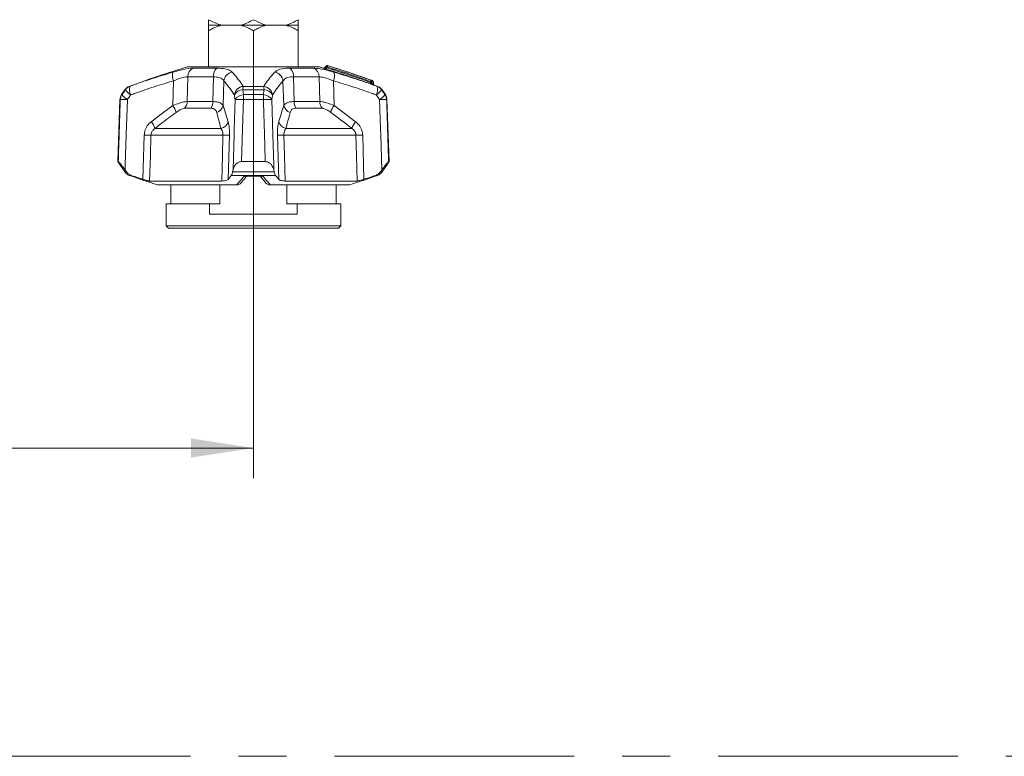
# Model space of a CAD drawing. Header units: millimetres. Extents: x 0 to 1118, y 0 to 864.
# Tile 48 of 256: x 278 to 330, y 134 to 173. Entities that reach past the tile are written whole.
import ezdxf

# ---------------------------------------------------------------- set-up
doc = ezdxf.new("R2010")
doc.units = ezdxf.units.MM
doc.linetypes.add('CENTERX2', pattern=[20.32, 12.7, -2.54, 2.54, -2.54])
doc.styles.add('SLDTEXTSTYLE0', font='TXT', dxfattribs={"width": 0.605})
doc.dimstyles.new('SLDDIMSTYLE1', dxfattribs={"dimtxt": 3.175, "dimasz": 3.302, "dimexe": 0, "dimexo": 0.0625, "dimgap": 0.79375, "dimtad": 0, "dimtih": 1, "dimtoh": 1, "dimdec": 1, "dimlfac": 4, "dimrnd": 1e-09, "dimzin": 4, "dimdsep": 46, "dimtxsty": 'SLDTEXTSTYLE0', "dimsah": 1, "dimcen": 0.09, "dimadec": 0, "dimazin": 1, "dimtfac": 1, "dimtofl": 0, "dimtmove": 0, "dimatfit": 3, "dimfxl": 1, "dimfrac": 2, "dimtolj": 1, "dimtzin": 12, "dimarcsym": 0})

# ---------------------------------------------------------------- blocks, each defined once
blk = doc.blocks.new('_D_37')
at = {"color": 7, "linetype": 'Continuous', "lineweight": 0}
for p, q in [((94.475, 170.762), (94.475, 148.676)), ((290.725, 170.762), (290.725, 148.676)), ((94.475, 150.276), (187.143, 150.276)), ((290.725, 150.276), (198.057, 150.276))]:
    blk.add_line(p, q, dxfattribs=at)
for points in [[(94.475, 150.276), (97.777, 149.768), (97.777, 150.784)], [(290.725, 150.276), (287.423, 150.784), (287.423, 149.768)]]:
    blk.add_solid(points, dxfattribs=at)
at = {"color": 7, "linetype": 'Continuous', "lineweight": 0, "insert": (187.143, 151.932), "char_height": 3.175, "attachment_point": 1, "style": 'SLDTEXTSTYLE0'}
blk.add_mtext('785.0', dxfattribs=at)

msp = doc.modelspace()

# ---------------------------------------------------------------- linework, layer by layer
at = {"color": 7, "linetype": 'Continuous', "lineweight": 15}
for p, q in [((288.3499, 172.6592), (289.0323, 172.6592)), ((288.3499, 172.6592), (288.3499, 172.3617)), ((289.0323, 172.6592), (290.0424, 172.6592)), ((289.0343, 172.6592), (290.0404, 172.6592)), ((290.0424, 172.6592), (291.4073, 172.6592)), ((291.4073, 172.6592), (292.4174, 172.6592)), ((291.4093, 172.6592), (292.4154, 172.6592)), ((292.4174, 172.6592), (293.0998, 172.6592)), ((293.0998, 172.3617), (293.0998, 172.6592)), ((288.3499, 170.4592), (288.3499, 172.3617)), ((290.7249, 170.4592), (290.7249, 172.3617)), ((293.0998, 170.4592), (293.0998, 172.3617)), ((287.2249, 170.4592), (294.2248, 170.4592)), ((294.5744, 170.5021), (294.5063, 170.421)), ((297.0891, 169.5544), (297.0852, 169.656)), ((297.1225, 169.492), (297.1294, 169.4896)), ((283.9118, 169.2405), (283.7391, 168.9883)), ((297.7106, 168.9883), (297.5379, 169.2405)), ((283.6519, 168.7232), (283.5374, 165.4439)), ((297.9124, 165.4439), (297.7978, 168.7232)), ((283.5374, 165.4439), (283.9118, 164.8972)), ((283.5374, 165.4439), (283.5646, 165.4439)), ((290.099, 165.4439), (291.3507, 165.4439)), ((297.5379, 164.8972), (297.9124, 165.4439)), ((297.8851, 165.4439), (297.9124, 165.4439)), ((283.9245, 165.0028), (284.0016, 164.8972)), ((289.6227, 164.8972), (289.6462, 165.0028)), ((291.8036, 165.0028), (291.827, 164.8972)), ((297.4481, 164.8972), (297.5252, 165.0028)), ((285.2258, 164.4122), (289.0447, 164.4122)), ((290.3975, 164.6723), (291.0967, 164.6723)), ((291.0754, 164.6887), (291.403, 164.2878)), ((292.405, 164.4122), (296.2239, 164.4122)), ((285.6392, 164.2092), (289.8372, 164.2092)), ((286.3499, 164.2092), (286.3499, 163.2092)), ((288.9527, 163.2092), (288.9527, 164.2092)), ((291.6125, 164.2092), (295.8105, 164.2092)), ((292.497, 164.2092), (292.497, 163.2092)), ((295.0999, 163.2092), (295.0999, 164.2092)), ((286.0999, 163.2092), (286.0999, 162.0342)), ((288.4031, 163.2092), (286.0999, 163.2092)), ((288.4031, 162.6592), (288.4031, 163.2092)), ((288.4031, 163.2092), (288.9527, 163.2092)), ((292.497, 163.2092), (293.0466, 163.2092)), ((293.0466, 162.6592), (293.0466, 163.2092)), ((295.3499, 163.2092), (293.0466, 163.2092)), ((295.3499, 162.0342), (295.3499, 163.2092)), ((293.0466, 162.6592), (288.4031, 162.6592)), ((286.0999, 162.0342), (286.2249, 161.9092)), ((286.0999, 162.0342), (295.3499, 162.0342)), ((295.2249, 161.9092), (286.2249, 161.9092)), ((295.2249, 161.9092), (295.3499, 162.0342))]:
    msp.add_line(p, q, dxfattribs=at)
at = {"color": 9, "linetype": 'Continuous', "lineweight": 0}
for p, q in [((287.5497, 170.3933), (288.7905, 170.3933)), ((292.6592, 170.3933), (293.9, 170.3933)), ((294.6396, 170.4493), (294.6028, 170.4052)), ((286.4569, 168.4066), (286.4862, 169.719)), ((287.2475, 169.9325), (287.216, 168.6239)), ((288.6064, 169.9325), (287.2475, 169.9325)), ((288.5704, 168.6239), (288.6064, 169.9325)), ((289.1601, 169.719), (289.1203, 168.4066)), ((292.3294, 168.4066), (292.2896, 169.719)), ((292.8433, 169.9325), (292.8793, 168.6239)), ((294.2022, 169.9325), (292.8433, 169.9325)), ((294.2337, 168.6239), (294.2022, 169.9325)), ((294.9635, 169.719), (294.9928, 168.4066)), ((283.7391, 168.9883), (283.7586, 168.9883)), ((283.935, 169.2405), (283.9118, 169.2405)), ((284.1499, 169.4265), (284.1722, 169.4265)), ((291.2863, 169.2405), (290.1634, 169.2405)), ((290.1831, 169.4265), (291.2666, 169.4265)), ((290.2025, 168.9883), (291.2472, 168.9883)), ((297.2775, 169.4265), (297.2998, 169.4265)), ((297.5379, 169.2405), (297.5147, 169.2405)), ((297.6911, 168.9883), (297.7106, 168.9883)), ((283.6717, 168.7232), (283.6519, 168.7232)), ((287.216, 168.6239), (288.5704, 168.6239)), ((291.2538, 168.7232), (290.1959, 168.7232)), ((292.8793, 168.6239), (294.2337, 168.6239)), ((297.7978, 168.7232), (297.778, 168.7232)), ((288.4821, 168.2665), (287.0721, 168.2665)), ((289.1203, 168.4066), (289.3824, 167.5559)), ((294.3776, 168.2665), (292.9676, 168.2665)), ((294.9928, 168.4066), (296.1343, 167.5559)), ((285.5055, 167.1985), (289.0021, 167.1985)), ((292.4477, 167.1985), (295.9442, 167.1985)), ((284.8744, 164.5018), (284.9393, 166.841)), ((289.1113, 166.841), (285.2943, 166.841)), ((289.453, 166.841), (289.3853, 164.5018)), ((292.0644, 164.5018), (291.9967, 166.841)), ((296.1554, 166.841), (292.3384, 166.841)), ((296.5104, 166.841), (296.5753, 164.5018)), ((283.9118, 164.8972), (284.0016, 164.8972)), ((289.6227, 164.8972), (291.827, 164.8972)), ((297.4481, 164.8972), (297.5379, 164.8972)), ((284.2555, 164.7112), (284.1499, 164.7112)), ((284.2126, 164.6879), (284.2309, 164.6879)), ((291.8985, 164.7112), (289.5512, 164.7112)), ((290.237, 164.6879), (291.2127, 164.6879)), ((297.2998, 164.7112), (297.1942, 164.7112)), ((297.2188, 164.6879), (297.2371, 164.6879))]:
    msp.add_line(p, q, dxfattribs=at)
at = {"color": 7, "linetype": 'CENTERX2', "lineweight": 0}
msp.add_line((30.8593, 133.9511), (382.644, 133.9511), dxfattribs=at)
at = {"color": 9, "linetype": 'Continuous', "lineweight": 0, "flags": 128}
for points in [[(294.5067, 170.4144), (294.5341, 170.4472), (294.574, 170.4949)], [(296.9897, 169.6867), (296.9907, 169.6443), (296.9919, 169.591)], [(297.0812, 169.5598), (297.0796, 169.6012), (297.0775, 169.6557)], [(284.0464, 168.7232), (283.9853, 166.863), (283.934, 165.2928), (283.9245, 165.0028)], [(289.6462, 165.0028), (289.6977, 166.863), (289.7056, 167.1479), (289.7491, 168.7232)], [(290.1959, 168.7232), (290.1664, 167.7242), (290.099, 165.4439)], [(291.7006, 168.7232), (291.752, 166.863), (291.7955, 165.2928), (291.8036, 165.0028)], [(297.5252, 165.0028), (297.4644, 166.863), (297.4551, 167.1479), (297.4033, 168.7232)], [(285.2943, 166.841), (285.2632, 165.7401), (285.2258, 164.4122)], [(289.0447, 164.4122), (289.0811, 165.7401), (289.1113, 166.841)], [(292.3384, 166.841), (292.3686, 165.7401), (292.405, 164.4122)], [(296.2239, 164.4122), (296.1865, 165.7401), (296.1554, 166.841)]]:
    msp.add_lwpolyline(points, dxfattribs=at)
at = {"color": 7, "linetype": 'Continuous', "lineweight": 15}
for centre, radius, start, end in [((289.5713, 170.4876), 2.2371, 103.89001, 123.09435), ((289.5034, 170.4877), 2.2369, 56.90475, 76.11044), ((291.9463, 170.4876), 2.2371, 103.89001, 123.09435), ((291.8784, 170.4877), 2.2369, 56.90475, 76.11044), ((301.5975, 122.5695), 50, 106.70547, 110.42322), ((279.8523, 122.5695), 50, 73.05145, 73.29453), ((294.4493, 170.4697), 0.075, 253.19389, 319.16387), ((294.6312, 170.4532), 0.075, 72.81892, 139.97088), ((279.8523, 122.5695), 50.1875, 69.97798, 72.84742), ((297.0102, 169.6531), 0.075, 2.22956, 69.97748), ((297.1641, 169.5568), 0.075, 181.92849, 250.18517), ((284.1516, 168.7058), 0.5, 145.58702, 178), ((284.3243, 168.958), 0.5, 110.42322, 145.58702), ((279.8523, 122.5695), 50, 69.57678, 69.77688), ((297.1254, 168.958), 0.5, 34.41298, 69.57678), ((297.2981, 168.7058), 0.5, 2, 34.41298), ((284.3243, 165.1798), 0.5, 214.41298, 249.57678), ((297.1254, 165.1798), 0.5, 290.42322, 325.58702), ((301.5975, 211.5683), 50, 249.57678, 249.65351), ((279.8523, 211.5683), 50, 290.34649, 290.42322)]:
    msp.add_arc(centre, radius, start, end, dxfattribs=at)
at = {"color": 9, "linetype": 'Continuous', "lineweight": 0}
for centre, radius, start, end in [((287.0891, 169.98), 0.6569, 162.49129, 203.41024), ((287.7412, 169.9383), 0.4937, 112.82458, 180.67025), ((289.1622, 169.9776), 0.5576, 131.80573, 184.64481), ((289.6817, 169.6581), 0.5252, 98.36568, 173.33591), ((291.768, 169.6581), 0.5252, 6.66459, 81.63383), ((292.2876, 169.9777), 0.5576, 355.35352, 48.19594), ((293.7086, 169.9383), 0.4936, 359.32696, 67.17821), ((294.4493, 170.4627), 0.075, 253.13762, 319.95001), ((294.6314, 170.4466), 0.075, 72.9246, 139.95567), ((294.4806, 170.2903), 0.2248, 44.99247, 65.47404), ((294.7936, 170.3314), 0.2045, 158.8675, 178.68036), ((294.4541, 170.5222), 0.1993, 338.53689, 358.8813), ((294.3607, 169.98), 0.6569, 336.58854, 17.50993), ((297.1099, 169.5518), 0.1953, 155.47773, 176.12594), ((296.7568, 169.7668), 0.1916, 335.30072, 356.35622), ((296.9603, 168.5417), 1.1454, 88.52861, 91.47139), ((296.9222, 169.692), 0.0678, 355.54169, 67.54834), ((297.0596, 169.5858), 0.0679, 175.60741, 247.2698), ((297.0104, 169.6613), 0.0673, 355.22823, 67.74002), ((297.2874, 164.3244), 5.3355, 92.17179, 92.25466), ((297.1484, 169.5543), 0.0674, 175.30703, 247.44783), ((284.1723, 168.7058), 0.501, 145.67062, 178.01151), ((284.5317, 169.5387), 0.9489, 215.4472, 239.24366), ((284.3469, 168.9595), 0.4986, 110.50456, 145.69591), ((284.7165, 169.7995), 0.9609, 215.57487, 239.05836), ((284.753, 169.2629), 0.6034, 164.26492, 208.45264), ((290.2374, 168.8998), 0.5296, 95.8905, 171.78697), ((290.1858, 168.6878), 0.5532, 92.31509, 148.67536), ((290.2226, 168.4337), 0.555, 92.08386, 148.55832), ((291.5215, 169.1914), 1.3589, 170.03548, 177.9274), ((295.7982, 168.7181), 5.6023, 177.23513, 179.94774), ((285.6751, 168.7187), 5.5786, 0.04651, 2.77062), ((291.2271, 168.4337), 0.555, 31.4396, 87.91821), ((289.9304, 169.1916), 1.3568, 2.06867, 9.97299), ((291.2123, 168.8998), 0.5295, 8.21109, 84.11143), ((291.2639, 168.6879), 0.5531, 31.32264, 87.68608), ((296.6967, 169.2629), 0.6034, 331.54762, 15.73575), ((296.7331, 169.7996), 0.961, 300.9434, 324.42337), ((297.1029, 168.9595), 0.4986, 34.30434, 69.49606), ((296.918, 169.5388), 0.949, 300.75736, 324.55104), ((297.2774, 168.7058), 0.5009, 1.98725, 34.32917), ((283.859, 164.978), 3.7498, 87.13593, 92.86407), ((286.6779, 168.6329), 0.5381, 317.09719, 359.0498), ((287.8243, 168.6187), 0.7462, 331.83584, 0.39932), ((289.9725, 163.017), 5.7106, 87.75794, 92.24206), ((291.4772, 163.0172), 5.7104, 87.75787, 92.24213), ((293.6254, 168.6187), 0.7461, 179.59891, 208.16593), ((294.7718, 168.6328), 0.5381, 180.94815, 222.90281), ((297.5907, 164.9781), 3.7498, 87.13588, 92.86412), ((285.6297, 167.781), 1.0371, 14.98787, 37.10228), ((288.624, 168.5391), 0.5137, 287.48918, 345.04663), ((292.8257, 168.5391), 0.5137, 194.95257, 252.51162), ((295.8199, 167.781), 1.037, 142.8963, 165.01355), ((284.6071, 166.95), 0.9321, 15.46109, 40.54469), ((288.8839, 167.7053), 0.5204, 283.12577, 343.31842), ((292.5658, 167.7053), 0.5204, 196.6839, 256.87304), ((296.8426, 166.95), 0.9321, 139.45531, 164.53891), ((285.1168, 172.4977), 5.6594, 268.20276, 271.79724), ((289.2821, 172.0341), 5.1959, 268.11543, 271.88457), ((292.1676, 172.0342), 5.1959, 268.11546, 271.88454), ((296.3329, 172.4977), 5.6595, 268.20276, 271.79724)]:
    msp.add_arc(centre, radius, start, end, dxfattribs=at)
at = {"color": 7, "linetype": 'Continuous', "lineweight": 15}
for points, knots in [([(288.3499, 172.9561), (288.5537, 172.849), (288.7762, 172.732), (289.0125, 172.6649), (289.0323, 172.6592)], [0, 0, 0, 0, 0.9161177, 1, 1, 1, 1]), ([(288.3499, 172.6592), (288.3499, 172.6653), (288.3499, 172.7326), (288.3499, 172.8497), (288.3499, 172.9561)], [0, 0, 0, 0, 0.0905963, 1, 1, 1, 1]), ([(290.0424, 172.6592), (290.1654, 172.6995), (290.4001, 172.7764), (290.6201, 172.8981), (290.7249, 172.9561)], [0, 0, 0, 0, 0.5238171, 1, 1, 1, 1]), ([(290.7249, 172.9561), (290.9287, 172.849), (291.1512, 172.732), (291.3875, 172.6649), (291.4073, 172.6592)], [0, 0, 0, 0, 0.9161177, 1, 1, 1, 1]), ([(292.4174, 172.6592), (292.5404, 172.6995), (292.7751, 172.7764), (292.9951, 172.8981), (293.0998, 172.9561)], [0, 0, 0, 0, 0.5238171, 1, 1, 1, 1]), ([(293.0998, 172.9561), (293.0998, 172.9356), (293.0998, 172.8112), (293.0998, 172.7284), (293.0998, 172.6592)], [0, 0, 0, 0, 0.1650133, 1, 1, 1, 1]), ([(296.915, 169.565), (296.9156, 169.5647), (296.9327, 169.5586), (296.9649, 169.547), (297.0067, 169.5323), (297.0245, 169.5262), (297.0334, 169.5232)], [0, 0, 0, 0, 0.0129907, 0.353148, 0.6764238, 1, 1, 1, 1]), ([(283.9245, 165.0028), (283.8551, 165.0961), (283.754, 165.232), (283.6436, 165.366), (283.5851, 165.4313), (283.5712, 165.4398), (283.5646, 165.4439)], [0, 0, 0, 0, 0.4557373, 0.6638293, 0.8405458, 1, 1, 1, 1]), ([(290.099, 165.4439), (290.0573, 165.4397), (289.9742, 165.4315), (289.852, 165.3648), (289.7177, 165.229), (289.6739, 165.0905), (289.6462, 165.0028)], [0, 0, 0, 0, 0.1616508, 0.3221637, 0.5706651, 1, 1, 1, 1]), ([(291.8036, 165.0028), (291.7736, 165.0961), (291.73, 165.232), (291.5943, 165.366), (291.4785, 165.4313), (291.3918, 165.4398), (291.3507, 165.4439)], [0, 0, 0, 0, 0.4557378, 0.6638227, 0.8405421, 1, 1, 1, 1]), ([(297.8851, 165.4439), (297.8783, 165.4397), (297.865, 165.4315), (297.8049, 165.3648), (297.6933, 165.229), (297.5904, 165.0905), (297.5252, 165.0028)], [0, 0, 0, 0, 0.1616504, 0.3221648, 0.5706633, 1, 1, 1, 1]), ([(284.0016, 164.8972), (284.0418, 164.8519), (284.1136, 164.7708), (284.212, 164.7295), (284.2555, 164.7112)], [0, 0, 0, 0, 0.55881689, 1, 1, 1, 1]), ([(289.5512, 164.7112), (289.5665, 164.7363), (289.5931, 164.7799), (289.6139, 164.8623), (289.6227, 164.8972)], [0, 0, 0, 0, 0.5768564, 1, 1, 1, 1]), ([(291.827, 164.8972), (291.8389, 164.8519), (291.8602, 164.7708), (291.8868, 164.7295), (291.8985, 164.7112)], [0, 0, 0, 0, 0.55881538, 1, 1, 1, 1]), ([(297.1942, 164.7112), (297.2508, 164.7363), (297.3488, 164.7799), (297.4186, 164.8623), (297.4481, 164.8972)], [0, 0, 0, 0, 0.5768536, 1, 1, 1, 1]), ([(284.2309, 164.6879), (284.4891, 164.5959), (284.9564, 164.4295), (285.4281, 164.2773), (285.6392, 164.2092)], [0, 0, 0, 0, 0.552474, 1, 1, 1, 1]), ([(284.2555, 164.7112), (284.2902, 164.6991), (284.4126, 164.6566), (284.6187, 164.5863), (284.7906, 164.5295), (284.8744, 164.5018)], [0, 0, 0, 0, 0.1688464, 0.594699, 1, 1, 1, 1]), ([(285.2258, 164.4122), (285.2051, 164.4142), (285.1637, 164.4181), (285.046, 164.4482), (284.9427, 164.4795), (284.8831, 164.4989), (284.8744, 164.5018)], [0, 0, 0, 0, 0.3122321, 0.6241357, 0.9448995, 1, 1, 1, 1]), ([(289.3853, 164.5018), (289.3655, 164.4851), (289.3258, 164.4518), (289.2034, 164.4188), (289.097, 164.4144), (289.0447, 164.4122)], [0, 0, 0, 0, 0.3366579, 0.6738468, 1, 1, 1, 1]), ([(289.3853, 164.5018), (289.4078, 164.5295), (289.4632, 164.5978), (289.5184, 164.669), (289.5512, 164.7112)], [0, 0, 0, 0, 0.4060768, 1, 1, 1, 1]), ([(289.8723, 164.2092), (289.8989, 164.2122), (289.952, 164.218), (290.0118, 164.2501), (290.0353, 164.281), (290.0425, 164.2905)], [0, 0, 0, 0, 0.4086325, 0.817201, 1, 1, 1, 1]), ([(290.0462, 164.2874), (290.073, 164.3178), (290.1794, 164.4386), (290.2835, 164.5744), (290.3613, 164.6759)], [0, 0, 0, 0, 0.2520189, 1, 1, 1, 1]), ([(290.3415, 164.676), (290.361, 164.6733), (290.3812, 164.6706), (290.3991, 164.676), (290.3997, 164.6762)], [0, 0, 0, 0, 0.9693153, 1, 1, 1, 1]), ([(291.5774, 164.2092), (291.5508, 164.2122), (291.4977, 164.218), (291.4377, 164.2503), (291.4141, 164.2813), (291.4068, 164.291)], [0, 0, 0, 0, 0.4072839, 0.8145039, 1, 1, 1, 1]), ([(291.8985, 164.7112), (291.9078, 164.6991), (291.9406, 164.6566), (291.9959, 164.5863), (292.0419, 164.5295), (292.0644, 164.5018)], [0, 0, 0, 0, 0.1688466, 0.5946985, 1, 1, 1, 1]), ([(292.405, 164.4122), (292.3546, 164.4142), (292.2539, 164.4181), (292.1383, 164.4482), (292.084, 164.4795), (292.0669, 164.4989), (292.0644, 164.5018)], [0, 0, 0, 0, 0.3122309, 0.6241383, 0.9448978, 1, 1, 1, 1]), ([(295.8105, 164.2092), (296.0217, 164.2774), (296.4935, 164.4295), (296.9607, 164.596), (297.2188, 164.6879)], [0, 0, 0, 0, 0.4477885, 1, 1, 1, 1]), ([(296.5753, 164.5018), (296.5229, 164.4851), (296.4179, 164.4518), (296.2904, 164.4188), (296.2458, 164.4144), (296.2239, 164.4122)], [0, 0, 0, 0, 0.3366583, 0.6738469, 1, 1, 1, 1]), ([(296.5753, 164.5018), (296.6593, 164.5295), (296.8661, 164.5978), (297.072, 164.669), (297.1942, 164.7112)], [0, 0, 0, 0, 0.4060725, 1, 1, 1, 1]), ([(289.8723, 164.2092), (289.8633, 164.2092), (289.8516, 164.2092), (289.8399, 164.2092), (289.8372, 164.2092)], [0, 0, 0, 0, 0.7660337, 1, 1, 1, 1]), ([(291.6125, 164.2092), (291.6034, 164.2092), (291.5916, 164.2092), (291.5801, 164.2092), (291.5774, 164.2092)], [0, 0, 0, 0, 0.7662654, 1, 1, 1, 1])]:
    msp.add_open_spline(points, degree=3, knots=knots, dxfattribs=at)
at = {"color": 9, "linetype": 'Continuous', "lineweight": 0}
for points, knots in [([(284.1722, 169.4265), (284.2549, 169.4564), (284.6744, 169.6078), (285.4352, 169.8688), (286.1199, 170.0747), (286.4626, 170.1777)], [0, 0, 0, 0, 0.1092205, 0.5542071, 1, 1, 1, 1]), ([(286.4626, 170.1777), (286.672, 170.2348), (287.069, 170.3432), (287.4017, 170.3909), (287.5305, 170.393), (287.5497, 170.3933)], [0, 0, 0, 0, 0.48711368, 0.92378194, 1, 1, 1, 1]), ([(288.7905, 170.3933), (288.9411, 170.3856), (289.2405, 170.3705), (289.4946, 170.2772), (289.5764, 170.2036), (289.6053, 170.1777)], [0, 0, 0, 0, 0.3959645, 0.7869025, 1, 1, 1, 1]), ([(289.6053, 170.1777), (289.6929, 170.0747), (289.8681, 169.8688), (290.0586, 169.6078), (290.1626, 169.4564), (290.1831, 169.4265)], [0, 0, 0, 0, 0.4457931, 0.8907802, 1, 1, 1, 1]), ([(291.2666, 169.4265), (291.2871, 169.4564), (291.3911, 169.6078), (291.5816, 169.8688), (291.7568, 170.0747), (291.8444, 170.1777)], [0, 0, 0, 0, 0.10922043, 0.55420723, 1, 1, 1, 1]), ([(291.8444, 170.1777), (291.9236, 170.2348), (292.0737, 170.3432), (292.4264, 170.3909), (292.6291, 170.393), (292.6592, 170.3933)], [0, 0, 0, 0, 0.4871105, 0.9237827, 1, 1, 1, 1]), ([(293.9, 170.3933), (294.0111, 170.3856), (294.2319, 170.3705), (294.6334, 170.2772), (294.8949, 170.2036), (294.9871, 170.1777)], [0, 0, 0, 0, 0.3959654, 0.786901, 1, 1, 1, 1]), ([(294.4275, 170.3909), (294.4275, 170.3921), (294.4274, 170.3966), (294.4274, 170.3967), (294.4274, 170.3968)], [0, 0, 0, 0, 0.2706238, 1, 1, 1, 1]), ([(294.4275, 170.3909), (294.4282, 170.3903), (294.43, 170.3888), (294.4483, 170.3816), (294.4845, 170.3691), (294.5342, 170.3529), (294.5708, 170.3417), (294.5891, 170.3361)], [0, 0, 0, 0, 0.1315941, 0.3267643, 0.5406152, 0.7705591, 1, 1, 1, 1]), ([(294.5067, 170.4203), (294.5067, 170.4202), (294.5067, 170.4201), (294.5067, 170.4156), (294.5067, 170.4144)], [0, 0, 0, 0, 0.7296558, 1, 1, 1, 1]), ([(294.6028, 170.4052), (294.5914, 170.4051), (294.5692, 170.405), (294.5409, 170.4064), (294.5248, 170.4082), (294.5148, 170.4098), (294.5101, 170.411), (294.5067, 170.4128), (294.5067, 170.4137), (294.5067, 170.4144)], [0, 0, 0, 0, 0.2516477, 0.4897373, 0.6487567, 0.6966604, 0.8405932, 0.8775671, 1, 1, 1, 1]), ([(294.574, 170.4949), (294.5739, 170.4966), (294.5738, 170.5001), (294.5738, 170.502), (294.5738, 170.5014), (294.5738, 170.5014)], [0, 0, 0, 0, 0.49442972, 0.9990564, 1, 1, 1, 1]), ([(296.915, 169.565), (296.7595, 169.6205), (296.2567, 169.8), (295.4824, 170.0607), (294.8595, 170.2528), (294.5891, 170.3361)], [0, 0, 0, 0, 0.2020254, 0.6535308, 1, 1, 1, 1]), ([(294.6028, 170.4052), (294.8736, 170.3217), (295.4975, 170.1294), (296.2729, 169.8682), (296.7765, 169.6884), (296.9321, 169.6328)], [0, 0, 0, 0, 0.34648594, 0.79798265, 1, 1, 1, 1]), ([(296.9309, 169.6867), (296.8939, 169.7), (296.5092, 169.8386), (295.7486, 170.1027), (295.0178, 170.3311), (294.6396, 170.4493)], [0, 0, 0, 0, 0.0488388, 0.5078528, 1, 1, 1, 1]), ([(294.6533, 170.5248), (294.6533, 170.5248), (294.6533, 170.5248), (294.6534, 170.5216), (294.6534, 170.5183)], [0, 0, 0, 0, 0.00005492, 1, 1, 1, 1]), ([(294.6534, 170.5183), (294.6791, 170.5105), (295.0585, 170.3948), (295.8269, 170.1504), (296.5619, 169.8909), (296.948, 169.7546)], [0, 0, 0, 0, 0.0332558, 0.4921645, 1, 1, 1, 1]), ([(294.9871, 170.1777), (295.3298, 170.0747), (296.0145, 169.8688), (296.7753, 169.6078), (297.1948, 169.4564), (297.2775, 169.4265)], [0, 0, 0, 0, 0.44579431, 0.89077953, 1, 1, 1, 1]), ([(286.4862, 169.719), (286.1477, 169.617), (285.4706, 169.413), (284.7189, 169.1548), (284.3043, 169.005), (284.2225, 168.9754)], [0, 0, 0, 0, 0.4454174, 0.8906605, 1, 1, 1, 1]), ([(287.2475, 169.9325), (287.2344, 169.9323), (287.1452, 169.9312), (286.9065, 169.8823), (286.6329, 169.776), (286.4862, 169.719)], [0, 0, 0, 0, 0.0743166, 0.5037413, 1, 1, 1, 1]), ([(289.1601, 169.719), (289.1409, 169.745), (289.0873, 169.8173), (288.9182, 169.9109), (288.7099, 169.9253), (288.6064, 169.9325)], [0, 0, 0, 0, 0.2194776, 0.6124384, 1, 1, 1, 1]), ([(289.7133, 168.9754), (289.6935, 169.005), (289.593, 169.1548), (289.4095, 169.413), (289.2432, 169.617), (289.1601, 169.719)], [0, 0, 0, 0, 0.1093395, 0.5545824, 1, 1, 1, 1]), ([(292.2896, 169.719), (292.2065, 169.617), (292.0402, 169.413), (291.8567, 169.1548), (291.7562, 169.005), (291.7364, 168.9754)], [0, 0, 0, 0, 0.4454173, 0.8906605, 1, 1, 1, 1]), ([(292.8433, 169.9325), (292.8226, 169.9323), (292.6825, 169.9312), (292.4386, 169.8823), (292.3416, 169.776), (292.2896, 169.719)], [0, 0, 0, 0, 0.0743208, 0.5037407, 1, 1, 1, 1]), ([(294.9635, 169.719), (294.8985, 169.745), (294.7174, 169.8174), (294.4351, 169.9109), (294.2795, 169.9253), (294.2022, 169.9325)], [0, 0, 0, 0, 0.2194748, 0.6124376, 1, 1, 1, 1]), ([(297.2272, 168.9754), (297.1455, 169.005), (296.7308, 169.1548), (295.9791, 169.413), (295.302, 169.617), (294.9635, 169.719)], [0, 0, 0, 0, 0.1093407, 0.5545818, 1, 1, 1, 1]), ([(296.9321, 169.6328), (296.932, 169.6367), (296.9316, 169.6546), (296.9312, 169.6726), (296.9309, 169.6867)], [0, 0, 0, 0, 0.2129312, 1, 1, 1, 1]), ([(296.9919, 169.591), (296.9874, 169.5939), (296.978, 169.6), (296.9566, 169.615), (296.9406, 169.6266), (296.9321, 169.6328)], [0, 0, 0, 0, 0.3071819, 0.6309689, 1, 1, 1, 1]), ([(296.948, 169.7546), (296.9513, 169.7535), (296.965, 169.7488), (296.9892, 169.7404), (297.0152, 169.7311), (297.0308, 169.7254), (297.0359, 169.7236)], [0, 0, 0, 0, 0.1117972, 0.46798411, 0.82418096, 1, 1, 1, 1]), ([(297.0775, 169.6557), (297.0723, 169.6576), (297.0568, 169.6632), (297.0308, 169.6725), (297.0067, 169.6809), (296.993, 169.6856), (296.9897, 169.6867)], [0, 0, 0, 0, 0.1758203, 0.532035, 0.8882199, 1, 1, 1, 1]), ([(296.9919, 169.591), (296.9973, 169.5891), (297.0131, 169.5838), (297.0429, 169.5735), (297.0673, 169.5648), (297.0812, 169.5598)], [0, 0, 0, 0, 0.181223, 0.531207, 1, 1, 1, 1]), ([(297.1225, 169.492), (297.1216, 169.4924), (297.1076, 169.4974), (297.0833, 169.506), (297.0546, 169.516), (297.0388, 169.5213), (297.0334, 169.5232)], [0, 0, 0, 0, 0.03321021, 0.46880172, 0.81878769, 1, 1, 1, 1]), ([(297.0885, 169.5544), (297.0887, 169.5542), (297.089, 169.554), (297.087, 169.5554), (297.0839, 169.5578), (297.0812, 169.5598)], [0, 0, 0, 0, 0.265479, 0.3776138, 1, 1, 1, 1]), ([(297.1294, 169.4896), (297.132, 169.4886), (297.1379, 169.4865), (297.1369, 169.4869), (297.1363, 169.4871)], [0, 0, 0, 0, 0.4404912, 1, 1, 1, 1]), ([(283.7586, 168.9883), (283.8015, 169.0496), (283.8602, 169.1337), (283.9191, 169.2178), (283.935, 169.2405)], [0, 0, 0, 0, 0.7289566, 1, 1, 1, 1]), ([(284.2225, 168.9754), (284.2066, 168.9526), (284.1479, 168.8686), (284.0892, 168.7845), (284.0464, 168.7232)], [0, 0, 0, 0, 0.2710175, 1, 1, 1, 1]), ([(289.7491, 168.7232), (289.7404, 168.7845), (289.7285, 168.8686), (289.7165, 168.9526), (289.7133, 168.9754)], [0, 0, 0, 0, 0.7289798, 1, 1, 1, 1]), ([(290.1634, 169.2405), (290.167, 169.2178), (290.18, 169.1337), (290.193, 169.0496), (290.2025, 168.9883)], [0, 0, 0, 0, 0.2710453, 1, 1, 1, 1]), ([(291.2472, 168.9883), (291.2567, 169.0496), (291.2697, 169.1337), (291.2827, 169.2178), (291.2863, 169.2405)], [0, 0, 0, 0, 0.7289555, 1, 1, 1, 1]), ([(291.7364, 168.9754), (291.7332, 168.9526), (291.7212, 168.8686), (291.7093, 168.7845), (291.7006, 168.7232)], [0, 0, 0, 0, 0.2710175, 1, 1, 1, 1]), ([(297.4033, 168.7232), (297.3605, 168.7845), (297.3018, 168.8686), (297.2431, 168.9526), (297.2272, 168.9754)], [0, 0, 0, 0, 0.7289875, 1, 1, 1, 1]), ([(297.5147, 169.2405), (297.5306, 169.2178), (297.5895, 169.1337), (297.6482, 169.0496), (297.6911, 168.9883)], [0, 0, 0, 0, 0.2710434, 1, 1, 1, 1]), ([(283.5646, 165.4439), (283.5755, 165.7769), (283.611, 166.87), (283.6468, 167.9631), (283.6717, 168.7232)], [0, 0, 0, 0, 0.30464435, 1, 1, 1, 1]), ([(286.4569, 168.4066), (286.5732, 168.4531), (286.7767, 168.5345), (287.039, 168.6085), (287.1562, 168.6187), (287.216, 168.6239)], [0, 0, 0, 0, 0.3953848, 0.6917505, 1, 1, 1, 1]), ([(288.5704, 168.6239), (288.6372, 168.6205), (288.7889, 168.6126), (289.0004, 168.546), (289.0761, 168.4579), (289.1203, 168.4066)], [0, 0, 0, 0, 0.2471638, 0.5613268, 1, 1, 1, 1]), ([(291.3507, 165.4439), (291.3408, 165.7769), (291.3085, 166.87), (291.2762, 167.9631), (291.2538, 168.7232)], [0, 0, 0, 0, 0.3046443, 1, 1, 1, 1]), ([(292.3294, 168.4066), (292.3681, 168.4531), (292.4358, 168.5345), (292.6344, 168.6085), (292.7966, 168.6187), (292.8793, 168.6239)], [0, 0, 0, 0, 0.3953854, 0.6917534, 1, 1, 1, 1]), ([(294.2337, 168.6239), (294.2806, 168.6205), (294.387, 168.6126), (294.6422, 168.546), (294.8637, 168.4579), (294.9928, 168.4066)], [0, 0, 0, 0, 0.2471618, 0.5613278, 1, 1, 1, 1]), ([(297.778, 168.7232), (297.7889, 168.3902), (297.8248, 167.2971), (297.8603, 166.204), (297.8851, 165.4439)], [0, 0, 0, 0, 0.3046454, 1, 1, 1, 1]), ([(285.3154, 167.5559), (285.3303, 167.5674), (285.7057, 167.8582), (286.0889, 168.1379), (286.4569, 168.4066)], [0, 0, 0, 0, 0.0396609, 1, 1, 1, 1]), ([(286.6315, 168.0492), (286.3666, 167.8537), (286.003, 167.5855), (285.6314, 167.2969), (285.5202, 167.21), (285.5055, 167.1985)], [0, 0, 0, 0, 0.6998934, 0.9602057, 1, 1, 1, 1]), ([(287.0721, 168.2665), (287.038, 168.2616), (286.9693, 168.2517), (286.8129, 168.174), (286.6989, 168.0955), (286.6315, 168.0492)], [0, 0, 0, 0, 0.2874964, 0.5791276, 1, 1, 1, 1]), ([(288.7784, 168.0492), (288.7572, 168.1003), (288.7222, 168.185), (288.6062, 168.256), (288.5194, 168.2634), (288.4821, 168.2665)], [0, 0, 0, 0, 0.4646437, 0.7701592, 1, 1, 1, 1]), ([(289.0021, 167.1985), (288.9991, 167.21), (288.9243, 167.4998), (288.8499, 167.78), (288.7784, 168.0492)], [0, 0, 0, 0, 0.0397954, 1, 1, 1, 1]), ([(292.0673, 167.5559), (292.0707, 167.5674), (292.1566, 167.8582), (292.2447, 168.1379), (292.3294, 168.4066)], [0, 0, 0, 0, 0.03966141, 1, 1, 1, 1]), ([(292.6714, 168.0492), (292.6192, 167.8537), (292.5477, 167.5855), (292.4731, 167.2969), (292.4506, 167.21), (292.4477, 167.1985)], [0, 0, 0, 0, 0.6998937, 0.9602057, 1, 1, 1, 1]), ([(292.9676, 168.2665), (292.9214, 168.2616), (292.8283, 168.2517), (292.7216, 168.174), (292.69, 168.0955), (292.6714, 168.0492)], [0, 0, 0, 0, 0.2874982, 0.5791307, 1, 1, 1, 1]), ([(294.8182, 168.0492), (294.7436, 168.1003), (294.62, 168.185), (294.466, 168.256), (294.4042, 168.2634), (294.3776, 168.2665)], [0, 0, 0, 0, 0.46464, 0.7701552, 1, 1, 1, 1]), ([(295.9442, 167.1985), (295.9295, 167.21), (295.559, 167.4998), (295.181, 167.78), (294.8182, 168.0492)], [0, 0, 0, 0, 0.03979545, 1, 1, 1, 1]), ([(285.3154, 167.5559), (285.2558, 167.5029), (285.1232, 167.385), (284.9777, 167.1381), (284.9521, 166.9401), (284.9393, 166.841)], [0, 0, 0, 0, 0.2894271, 0.6444447, 1, 1, 1, 1]), ([(289.453, 166.841), (289.4538, 166.9015), (289.4559, 167.0708), (289.4355, 167.3351), (289.4, 167.4824), (289.3824, 167.5559)], [0, 0, 0, 0, 0.2175467, 0.6095215, 1, 1, 1, 1]), ([(292.0673, 167.5559), (292.054, 167.5029), (292.0242, 167.385), (291.9958, 167.1381), (291.9964, 166.9401), (291.9967, 166.841)], [0, 0, 0, 0, 0.289427, 0.6444449, 1, 1, 1, 1]), ([(296.5104, 166.841), (296.5049, 166.9015), (296.4894, 167.0708), (296.3723, 167.3351), (296.2135, 167.4824), (296.1343, 167.5559)], [0, 0, 0, 0, 0.217546, 0.609523, 1, 1, 1, 1]), ([(285.5055, 167.1985), (285.4717, 167.1726), (285.3997, 167.1176), (285.3416, 167.0278), (285.3045, 166.9333), (285.2989, 166.883), (285.2943, 166.841)], [0, 0, 0, 0, 0.3119998, 0.66525837, 0.72096189, 1, 1, 1, 1]), ([(289.0021, 167.1985), (289.0279, 167.1629), (289.0711, 167.1035), (289.0999, 166.9999), (289.1117, 166.9174), (289.1114, 166.8715), (289.1113, 166.841)], [0, 0, 0, 0, 0.4151034, 0.693739, 0.7969188, 1, 1, 1, 1]), ([(292.4477, 167.1985), (292.4281, 167.1726), (292.3863, 167.1176), (292.3561, 167.0278), (292.3392, 166.9333), (292.3388, 166.883), (292.3384, 166.841)], [0, 0, 0, 0, 0.3120028, 0.6652587, 0.7209622, 1, 1, 1, 1]), ([(295.9442, 167.1985), (295.989, 167.1629), (296.0639, 167.1035), (296.1213, 166.9999), (296.1486, 166.9174), (296.1527, 166.8715), (296.1554, 166.841)], [0, 0, 0, 0, 0.4151078, 0.6937425, 0.7969194, 1, 1, 1, 1]), ([(289.8372, 164.2092), (289.8972, 164.2774), (290.0311, 164.4295), (290.1637, 164.596), (290.237, 164.6879)], [0, 0, 0, 0, 0.4477876, 1, 1, 1, 1]), ([(290.237, 164.6879), (290.2376, 164.6877), (290.2562, 164.6827), (290.2917, 164.674), (290.3254, 164.6754), (290.3415, 164.676)], [0, 0, 0, 0, 0.0161773, 0.5294201, 1, 1, 1, 1]), ([(290.3646, 164.6759), (290.3627, 164.6734), (290.3499, 164.6571), (290.3161, 164.6526), (290.275, 164.662), (290.2469, 164.6803), (290.2373, 164.6877), (290.237, 164.6879)], [0, 0, 0, 0, 0.0574474, 0.3832901, 0.7882917, 0.9935289, 1, 1, 1, 1]), ([(291.2127, 164.6879), (291.2124, 164.6877), (291.2028, 164.6803), (291.1747, 164.6621), (291.1334, 164.6517), (291.0956, 164.6597), (291.0794, 164.6818), (291.074, 164.6893)], [0, 0, 0, 0, 0.00583294, 0.19082947, 0.555898, 0.84959817, 1, 1, 1, 1]), ([(291.0968, 164.676), (291.1167, 164.6751), (291.1542, 164.6734), (291.1935, 164.6827), (291.2121, 164.6877), (291.2127, 164.6879)], [0, 0, 0, 0, 0.523133, 0.9853865, 1, 1, 1, 1]), ([(291.2127, 164.6879), (291.286, 164.5959), (291.4187, 164.4295), (291.5526, 164.2773), (291.6125, 164.2092)], [0, 0, 0, 0, 0.5524737, 1, 1, 1, 1])]:
    msp.add_open_spline(points, degree=3, knots=knots, dxfattribs=at)

# ---------------------------------------------------------------- dimensions: what is measured, and where the dimension line sits
at = {"color": 7, "linetype": 'Continuous', "lineweight": 0}
dim = msp.add_linear_dim(base=(290.7249, 150.2759), p1=(94.4749, 172.3617), p2=(290.7249, 172.3617), dimstyle='SLDDIMSTYLE1', dxfattribs=at)
dim.commit()
dim.dimension.update_dxf_attribs({"geometry": '_D_37', "text_midpoint": (192.5999, 150.2759), "dimtype": 160})

doc.saveas('drawing.dxf')
